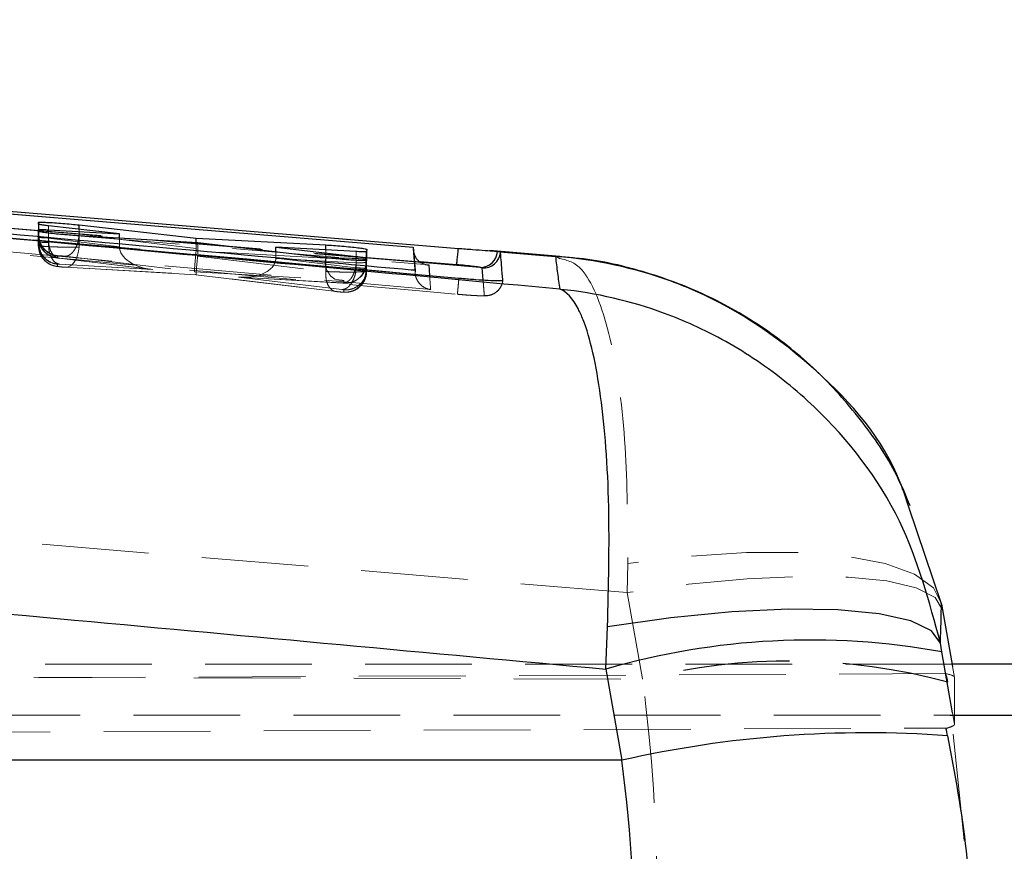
# Model space of a CAD drawing. Header units: millimetres. Extents: x 19 to 411, y 18 to 285.
# Tile 49 of 58: x 328 to 340, y 262 to 272. Entities that reach past the tile are written whole.
import ezdxf

# ---------------------------------------------------------------- set-up
doc = ezdxf.new("R2010")
doc.units = ezdxf.units.MM
doc.linetypes.add('HIDDEN', pattern=[1.905, 1.27, -0.635])
doc.layers.add('FORMATO', color=179, linetype='Continuous')
doc.styles.add('SLDTEXTSTYLE0', font='TXT', dxfattribs={"width": 0.75})
doc.dimstyles.new('SLDDIMSTYLE1', dxfattribs={"dimtxt": 3.5, "dimasz": 3.302, "dimexe": 0, "dimexo": 0.0625, "dimgap": 0.875, "dimtad": 1, "dimdec": 0, "dimrnd": 1e-09, "dimzin": 12, "dimdsep": 46, "dimtxsty": 'SLDTEXTSTYLE0', "dimsah": 1, "dimcen": 0.09, "dimadec": 0, "dimazin": 3, "dimtfac": 1, "dimtdec": 0, "dimtofl": 0, "dimtmove": 0, "dimatfit": 3, "dimfxl": 0, "dimfrac": 2, "dimtolj": 1, "dimtzin": 12, "dimarcsym": 0})

# ---------------------------------------------------------------- blocks, each defined once
blk = doc.blocks.new('_D_7')
at = {"layer": 'FORMATO'}
for p, q in [((279.174, 261.451), (279.174, 280.034)), ((411.468, 261.451), (411.468, 280.034)), ((411.468, 279.034), (279.174, 279.034))]:
    blk.add_line(p, q, dxfattribs=at)
for points in [[(279.174, 279.034), (282.476, 278.526), (282.476, 279.542)], [(411.468, 279.034), (408.166, 279.542), (408.166, 278.526)]]:
    blk.add_solid(points, dxfattribs=at)
at = {"layer": 'FORMATO', "insert": (344.021, 283.546), "char_height": 3.5, "attachment_point": 1, "style": 'SLDTEXTSTYLE0'}
blk.add_mtext('132', dxfattribs=at)

msp = doc.modelspace()

# ---------------------------------------------------------------- linework, layer by layer
at = {"color": 7, "linetype": 'Continuous', "lineweight": 25}
for p, q in [((304.544741, 271.393323), (333.124265, 269.020879)), ((314.026633, 270.410755), (333.669665, 268.654162)), ((328.665126, 269.294852), (328.66524, 269.31698)), ((328.66524, 269.31698), (328.669099, 269.31847)), ((328.66524, 269.294822), (328.66524, 269.31698)), ((328.669099, 269.293675), (328.669099, 269.31847)), ((329.629878, 269.180143), (328.787329, 269.275406)), ((329.150399, 269.285852), (330.54273, 269.129404)), ((328.664675, 269.20765), (328.664791, 269.229942)), ((328.664791, 269.229942), (328.670127, 269.231567)), ((328.786321, 269.228452), (329.629878, 269.180143)), ((330.561169, 269.073614), (329.148874, 269.15648)), ((329.629878, 269.128257), (329.629878, 269.180143)), ((330.54273, 269.129404), (332.084623, 269.047537)), ((330.54273, 269.074702), (330.54273, 269.129404)), ((332.084637, 268.896201), (330.561169, 269.073614)), ((331.489678, 269.021311), (332.447373, 268.910462)), ((332.446788, 268.969217), (331.489678, 269.021311)), ((331.489678, 268.965492), (331.489678, 269.021311)), ((333.124265, 269.020879), (333.147699, 268.745178)), ((332.571551, 268.969083), (332.5646, 268.966937)), ((332.571202, 268.889615), (332.571087, 268.863761)), ((332.571673, 268.996918), (332.571551, 268.969083)), ((334.871502, 268.911222), (334.031573, 268.980229)), ((334.128082, 268.969977), (334.154281, 268.964672)), ((334.164635, 268.959308), (334.154281, 268.964672)), ((334.154281, 268.964672), (334.817787, 268.90994)), ((332.571087, 268.863761), (332.562115, 268.861511)), ((333.147699, 268.745178), (333.147702, 268.727788)), ((333.669665, 268.654162), (333.698202, 268.651599)), ((339.411307, 264.779413), (339.021636, 265.927309)), ((339.411307, 264.779413), (339.42381, 264.709332)), ((339.42381, 264.709332), (339.544046, 264.034131)), ((335.41875, 264.001989), (335.43892, 264.503875)), ((339.417069, 264.207163), (339.399195, 264.309579)), ((335.41875, 264.001989), (335.608536, 262.917349)), ((351.102442, 264.060447), (339.53936, 264.060447)), ((339.511386, 263.454953), (351.130416, 263.454953)), ((335.608536, 262.917349), (310.665565, 262.917349))]:
    msp.add_line(p, q, dxfattribs=at)
at = {"color": 7, "linetype": 'HIDDEN', "lineweight": 18}
for p, q in [((333.226832, 268.838504), (320.941025, 269.853154)), ((333.206992, 268.848085), (320.941025, 269.853154)), ((328.665126, 269.142935), (328.665126, 269.294852)), ((328.66524, 269.168401), (328.66524, 269.294822)), ((328.669099, 269.170576), (328.669099, 269.293675)), ((328.787329, 269.128853), (328.787329, 269.275406)), ((328.664675, 269.20765), (328.664675, 269.041905)), ((328.664791, 269.067982), (328.664791, 269.207591)), ((328.66524, 269.168162), (328.665126, 269.142935)), ((328.665126, 269.14292), (328.665126, 269.142935)), ((328.669097, 269.170129), (328.66524, 269.168401)), ((328.66524, 269.168162), (328.66524, 269.168401)), ((328.669099, 269.170576), (328.669097, 269.170129)), ((328.670127, 269.070738), (328.670127, 269.206488)), ((328.786321, 269.078204), (328.786321, 269.188294)), ((328.787329, 269.128734), (328.787329, 269.128853)), ((328.787329, 269.128853), (329.629896, 269.027316)), ((329.075176, 269.161546), (333.310203, 268.811577)), ((329.148874, 269.021997), (329.148874, 269.15648)), ((329.150399, 269.172633), (329.150271, 269.172618)), ((329.150399, 269.172633), (329.150399, 269.234353)), ((330.54273, 269.005546), (329.150399, 269.172633)), ((329.629878, 269.030684), (329.629878, 269.128257)), ((328.664791, 269.067982), (328.664675, 269.041905)), ((328.670127, 269.070724), (328.670127, 269.070738)), ((328.786321, 269.078174), (328.786321, 269.078204)), ((330.54273, 269.005546), (330.54273, 269.074702)), ((330.561169, 268.941441), (330.561169, 269.073614)), ((333.124263, 269.005129), (333.124265, 269.019344)), ((333.124265, 269.019344), (333.124265, 269.020879)), ((328.89308, 268.89419), (328.893192, 268.91894)), ((328.893192, 268.91894), (328.89499, 268.919745)), ((328.907965, 268.890807), (330.003277, 268.758827)), ((330.025389, 268.756518), (328.915859, 268.890211)), ((328.980275, 268.913487), (330.521656, 268.728518)), ((332.084623, 268.892252), (330.541574, 268.97929)), ((330.560019, 268.915334), (332.084611, 268.731752)), ((331.489657, 268.888482), (332.446788, 268.833885)), ((331.489678, 268.891925), (331.489678, 268.965492)), ((332.447373, 268.777007), (331.489678, 268.891925)), ((332.084623, 268.892252), (332.084623, 268.988931)), ((332.084637, 268.731812), (332.084637, 268.896201)), ((332.446788, 268.833914), (332.446788, 268.969217)), ((332.5646, 268.841037), (332.5646, 268.966937)), ((332.571202, 268.762895), (332.571202, 268.889615)), ((332.571551, 268.844137), (332.571551, 268.969083)), ((332.571673, 268.872374), (332.571673, 268.996918)), ((332.571673, 268.872374), (332.571673, 268.996918)), ((328.89263, 268.793115), (328.892745, 268.819177)), ((328.892745, 268.819177), (328.893662, 268.819535)), ((328.893662, 268.819535), (328.914173, 268.819117)), ((328.914173, 268.819117), (330.025389, 268.756518)), ((328.987101, 268.782759), (328.979291, 268.783563)), ((330.540591, 268.694499), (328.979291, 268.783563)), ((328.987101, 268.782759), (330.540553, 268.694156)), ((332.446788, 268.833885), (332.446788, 268.833914)), ((332.447373, 268.777126), (332.447373, 268.864506)), ((332.447373, 268.777007), (332.447373, 268.777126)), ((332.562115, 268.732691), (332.562115, 268.861511)), ((332.571087, 268.736192), (332.571087, 268.863761)), ((332.571551, 268.844137), (332.571673, 268.872374)), ((330.521656, 268.728518), (332.212026, 268.633166)), ((330.540553, 268.694156), (332.203715, 268.493885)), ((332.21152, 268.493304), (330.540591, 268.694499)), ((332.277048, 268.595466), (331.044934, 268.66574)), ((331.044934, 268.66574), (332.276081, 268.517995)), ((331.067346, 268.664116), (332.285103, 268.594646)), ((332.084611, 268.731752), (332.084637, 268.731812)), ((332.562091, 268.732631), (332.562115, 268.732691)), ((332.571202, 268.762866), (332.571202, 268.762895)), ((333.669665, 268.653148), (333.669115, 268.653148)), ((333.669665, 268.653148), (333.669665, 268.654162)), ((332.284889, 268.595645), (332.277048, 268.595466)), ((332.29832, 268.594974), (332.277048, 268.595466)), ((332.299506, 268.595362), (332.29832, 268.594974)), ((332.299627, 268.62357), (332.299505, 268.595362)), ((332.299042, 268.487403), (332.297691, 268.487015)), ((332.299156, 268.514001), (332.299042, 268.487403)), ((335.671198, 264.91324), (302.181603, 267.678031)), ((335.678023, 265.257949), (335.671198, 264.91324)), ((335.854243, 263.885328), (335.671198, 264.91324)), ((339.53936, 264.060447), (301.2209, 264.060447)), ((301.93937, 263.990083), (335.854667, 263.882944)), ((339.544046, 264.034131), (339.567495, 263.90245)), ((339.465153, 263.948613), (294.614265, 263.743156)), ((339.487159, 263.845766), (339.486457, 263.849059)), ((339.567495, 263.90245), (339.567495, 263.347456)), ((339.683321, 261.964971), (339.487159, 263.845766)), ((301.2209, 263.454953), (339.511386, 263.454953)), ((339.567495, 263.347456), (339.544046, 263.481462)), ((285.627754, 263.0777), (339.464924, 263.300279))]:
    msp.add_line(p, q, dxfattribs=at)
at = {"color": 8, "linetype": 'Continuous', "lineweight": 25}
for p, q in [((329.150399, 269.234353), (329.150399, 269.285852)), ((328.664791, 269.207591), (328.664791, 269.229942)), ((328.670127, 269.206488), (328.670127, 269.231567)), ((328.786321, 269.188294), (328.786321, 269.228452)), ((332.084623, 268.988931), (332.084623, 269.047537)), ((332.447373, 268.864506), (332.447373, 268.910462)), ((333.640073, 268.812606), (333.206992, 268.848085)), ((333.92383, 268.780941), (333.226832, 268.838504)), ((333.310203, 268.811577), (333.320025, 268.685424)), ((333.956951, 268.632033), (333.946087, 268.774012)), ((339.544046, 263.481462), (339.417069, 264.207163))]:
    msp.add_line(p, q, dxfattribs=at)
at = {"color": 7, "linetype": 'Continuous', "lineweight": 25, "flags": 128}
for points in [[(320.964394, 270.056197), (321.337113, 270.025396), (322.954672, 269.891733), (329.42491, 269.357273), (333.662694, 269.007438)], [(339.399195, 264.309579), (339.292513, 264.458844), (339.046777, 264.577636), (338.67077, 264.661693), (338.177925, 264.707991), (337.585853, 264.71492), (336.915709, 264.682183), (336.191438, 264.611), (335.43892, 264.503875)]]:
    msp.add_lwpolyline(points, dxfattribs=at)
at = {"color": 7, "linetype": 'HIDDEN', "lineweight": 18, "flags": 128}
for points in [[(329.148874, 269.021997), (329.142787, 268.972152), (329.130948, 268.924737), (329.113837, 268.881717), (329.092152, 268.844807), (329.066774, 268.815541), (329.038732, 268.795082), (329.009172, 268.784279), (328.987101, 268.782759)], [(339.411307, 264.779413), (339.315231, 264.970431), (339.088786, 265.131557), (338.739535, 265.257382), (338.279147, 265.34372), (337.723003, 265.387678), (337.089683, 265.387797), (336.400347, 265.344077), (335.678023, 265.257949)], [(339.42381, 264.709332), (339.334611, 264.853427), (339.111831, 264.968553), (338.763082, 265.050748), (338.300283, 265.097225), (337.739247, 265.106374), (337.099146, 265.077913), (336.401855, 265.012795), (335.671198, 264.91324)]]:
    msp.add_lwpolyline(points, dxfattribs=at)
at = {"color": 7, "linetype": 'HIDDEN', "lineweight": 18}
for centre, radius, start, end in [((328.914533, 269.042011), 0.249858, 180.0243765, 264.9707163), ((328.914657, 269.06808), 0.249866, 180.0226083, 264.9690659), ((332.307972, 268.841214), 0.229106, 167.1280891, 245.2422488), ((332.321667, 268.844262), 0.249885, 264.9120221, 359.9712792), ((332.321188, 268.736319), 0.2499, 264.9157166, 359.9710028), ((337.601304, 256.952527), 7.149542, 74.7117787, 104.1440071), ((337.600157, 256.951145), 7.148186, 74.6934467, 104.1337546)]:
    msp.add_arc(centre, radius, start, end, dxfattribs=at)
at = {"color": 7, "linetype": 'Continuous', "lineweight": 25}
for centre, radius, start, end in [((333.928309, 268.980965), 0.200075, 268.7170759, 356.8516954), ((333.962367, 268.976342), 0.202984, 265.3998591, 355.1860669), ((333.924712, 268.653034), 0.267978, 354.8945773, 357.8446679), ((337.853988, 255.606523), 8.741523, 79.6994818, 106.1756399), ((338.527538, 250.058417), 13.18608, 85.8380862, 102.7895139)]:
    msp.add_arc(centre, radius, start, end, dxfattribs=at)
at = {"color": 7, "linetype": 'HIDDEN', "lineweight": 18}
for centre, major_axis, ratio, start_param, end_param in [((328.915237, 269.167739), (0.209655, -0.136432), 0.998123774, 3.717631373, 5.200132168), ((328.970421, 269.063055), (0.30563, -0.004931), 0.049772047, 2.95525417, 3.141905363), ((328.968708, 269.063188), (0.304028, -0.004789), 0.049808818, 2.214960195, 2.952809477), ((329.838664, 269.017081), (-0.035903, 0.248999), 0.826016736, 1.397975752, 1.411396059), ((330.047435, 269.005321), (0.41697, -0.036827), 0.596692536, 3.200954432, 4.712217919), ((330.333235, 269.002572), (0.008314, 0.25014), 0.836851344, 4.647016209, 4.752085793), ((330.543702, 268.977315), (0.021955, 0.249159), 0.009164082, 1.563683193, 3.088458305), ((330.562637, 268.943303), (0.022084, 0.249147), 0.000558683, 1.683319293, 3.194659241), ((331.066979, 268.914539), (0.422115, -0.03733), 0.589413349, 4.71228756, 6.328378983), ((331.278073, 268.889207), (0.008066, 0.250141), 0.845325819, 4.736766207, 4.750518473), ((332.266211, 268.849083), (0.305492, -0.004918), 0.049775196, 5.345615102, 6.06791862), ((332.26767, 268.848917), (0.303882, -0.004776), 0.049812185, 6.069659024, 6.283267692), ((332.268686, 268.740829), (0.302401, -0.004645), 0.049846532, 6.039731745, 6.283769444), ((324.858864, 262.001387), (11.044499, -1.653854), 0.989161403, 0.321366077, 0.321585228), ((324.613157, 260.510573), (1.267438, 15.193826), 0.746612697, 4.649342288, 4.997969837), ((336.522914, 257.842524), (-4.418615, 24.92289), 0.160399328, 4.927259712, 4.931376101), ((335.448032, 263.87866), (4.119462, 0.023851), 0.051238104, 6.282888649, 6.506258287), ((335.448032, 263.33572), (4.119463, 0.011766), 0.05132827, 6.162841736, 6.283038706)]:
    msp.add_ellipse(centre, major_axis=major_axis, ratio=ratio, start_param=start_param, end_param=end_param, dxfattribs=at)
at = {"color": 7, "linetype": 'Continuous', "lineweight": 25}
for centre, major_axis, ratio, start_param, end_param in [((335.448032, 263.33572), (4.119463, 0.011766), 0.05132827, 6.059418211, 6.162841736), ((336.466933, 257.512578), (-4.156665, 23.439215), 0.170537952, 4.92756021, 4.931543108), ((324.613157, 261.046399), (-1.229209, 15.198524), 0.730145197, 4.427537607, 4.776603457)]:
    msp.add_ellipse(centre, major_axis=major_axis, ratio=ratio, start_param=start_param, end_param=end_param, dxfattribs=at)
at = {"color": 7, "linetype": 'HIDDEN', "lineweight": 18}
for points, knots in [([(333.124265, 269.019344), (328.366508, 269.413325), (318.84031, 270.20217), (309.312889, 270.98194), (304.544548, 271.386895), (304.543963, 271.386945)], [0, 0, 0, 0, 0.4994086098, 0.9999385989, 1, 1, 1, 1]), ([(304.205624, 271.222466), (309.084375, 270.816807), (317.327363, 270.131418), (325.570699, 269.450876), (328.935079, 269.173124)], [0, 0, 0, 0, 0.591866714, 1, 1, 1, 1]), ([(333.669115, 268.653148), (331.02237, 268.89266), (322.370796, 269.675567), (313.717496, 270.439193), (307.711469, 270.969206)], [0, 0, 0, 0, 0.305926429, 1, 1, 1, 1]), ([(307.694441, 270.777428), (313.700361, 270.247435), (322.353395, 269.483847), (331.004711, 268.701073), (333.651299, 268.461609)], [0, 0, 0, 0, 0.69408256, 1, 1, 1, 1]), ([(333.33327, 268.517205), (329.075644, 268.897832), (320.573318, 269.657931), (312.069751, 270.404044), (307.824431, 270.776534)], [0, 0, 0, 0, 0.500760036, 1, 1, 1, 1]), ([(328.665126, 269.14292), (328.665126, 269.14292), (328.665125, 269.14292), (328.672072, 269.138844), (328.695452, 269.135981), (328.727075, 269.130059), (328.766132, 269.135258), (328.787313, 269.128739), (328.787329, 269.128734)], [0, 0, 0, 0, 0.000224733, 0.333370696, 0.437430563, 0.707180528, 0.999776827, 1, 1, 1, 1]), ([(328.89499, 268.919745), (328.892735, 268.919982), (328.88162, 268.921149), (328.843354, 268.928124), (328.782521, 268.953649), (328.719806, 269.010893), (328.677189, 269.085861), (328.671795, 269.14204), (328.669097, 269.170129)], [0, 0, 0, 0, 0.018688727, 0.09215833, 0.319322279, 0.546281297, 0.773141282, 1, 1, 1, 1]), ([(328.915859, 268.890211), (328.897359, 268.894246), (328.860358, 268.902317), (328.816965, 268.957212), (328.788837, 269.035146), (328.787831, 269.09754), (328.787329, 269.128734)], [0, 0, 0, 0, 0.250000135, 0.50000633, 0.750031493, 1, 1, 1, 1]), ([(328.980275, 268.913487), (328.990345, 268.914193), (329.010486, 268.915605), (329.0406, 268.930672), (329.069075, 268.954561), (329.094775, 268.987272), (329.116697, 269.027146), (329.133745, 269.072631), (329.145803, 269.121844), (329.148781, 269.155693), (329.150271, 269.172618)], [0, 0, 0, 0, 0.125003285, 0.250006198, 0.37499226, 0.500010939, 0.624990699, 0.750015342, 0.875000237, 1, 1, 1, 1]), ([(328.664675, 269.041905), (328.664675, 269.041905), (328.664674, 269.041905), (328.676414, 269.035773), (328.726589, 269.031521), (328.804489, 269.02652), (328.900401, 269.0231), (329.004908, 269.021263), (329.089063, 269.020778), (329.133689, 269.021997), (329.148858, 269.021997), (329.148874, 269.021997)], [0, 0, 0, 0, 0.0000892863, 0.1527887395, 0.3086220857, 0.4543773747, 0.6153401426, 0.7647691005, 0.9170910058, 0.9999117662, 1, 1, 1, 1]), ([(328.66494, 269.041577), (328.668017, 269.011318), (328.673456, 268.957829), (328.710374, 268.893408), (328.75107, 268.850174), (328.792281, 268.822303), (328.829043, 268.805964), (328.858729, 268.797528), (328.881632, 268.793202), (328.902818, 268.790259), (328.930397, 268.787185), (328.959188, 268.784639), (328.980201, 268.783143), (328.9897, 268.782618), (328.992825, 268.782446)], [0, 0, 0, 0, 0.1864324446, 0.3295641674, 0.4506038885, 0.5525168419, 0.6357965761, 0.7000705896, 0.7448512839, 0.7992302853, 0.8677448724, 0.9263169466, 0.9757564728, 1, 1, 1, 1]), ([(328.893662, 268.819535), (328.884814, 268.820694), (328.846504, 268.825713), (328.783545, 268.852301), (328.71989, 268.911078), (328.677879, 268.986346), (328.672711, 269.042596), (328.670127, 269.070724)], [0, 0, 0, 0, 0.073626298, 0.3187993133, 0.5458716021, 0.7729116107, 1, 1, 1, 1]), ([(328.89308, 268.89419), (328.885261, 268.895114), (328.846545, 268.899694), (328.781769, 268.924989), (328.718245, 268.984337), (328.683742, 269.033276), (328.679015, 269.061459), (328.678913, 269.062066)], [0, 0, 0, 0, 0.082429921, 0.408104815, 0.700831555, 0.993561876, 1, 1, 1, 1]), ([(328.681102, 269.062602), (328.68454, 269.051231), (328.696997, 269.010022), (328.740491, 268.959118), (328.796542, 268.920547), (328.840828, 268.903022), (328.871876, 268.896034), (328.890795, 268.892966), (328.901703, 268.891678), (328.907436, 268.891001)], [0, 0, 0, 0, 0.114132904, 0.413596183, 0.61773744, 0.768039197, 0.871303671, 0.932353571, 1, 1, 1, 1]), ([(328.914173, 268.819117), (328.895539, 268.825407), (328.858272, 268.837987), (328.814785, 268.899385), (328.786944, 268.982529), (328.786529, 269.046292), (328.786321, 269.078174)], [0, 0, 0, 0, 0.25000242, 0.500006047, 0.749991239, 1, 1, 1, 1]), ([(333.147702, 268.727788), (333.147701, 268.727803), (333.143714, 268.775643), (333.135972, 268.855989), (333.128263, 268.973131), (333.124264, 269.005124), (333.124263, 269.005129)], [0, 0, 0, 0, 0.00015583, 0.500280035, 0.999922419, 1, 1, 1, 1]), ([(328.915859, 268.890211), (328.912109, 268.89069), (328.904754, 268.89163), (328.898924, 268.89258), (328.894406, 268.893488), (328.893652, 268.893887), (328.89308, 268.89419)], [0, 0, 0, 0, 0.285630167, 0.560286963, 0.667038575, 1, 1, 1, 1]), ([(328.89499, 268.919745), (328.895889, 268.919778), (328.898848, 268.919884), (328.907751, 268.919644), (328.922922, 268.918807), (328.941543, 268.917388), (328.960976, 268.915622), (328.973862, 268.914284), (328.979555, 268.913576), (328.980275, 268.913487)], [0, 0, 0, 0, 0.077902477, 0.256399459, 0.432602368, 0.608904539, 0.801514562, 0.974892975, 1, 1, 1, 1]), ([(332.571673, 268.872374), (332.571673, 268.872374), (332.571674, 268.872374), (332.559987, 268.878459), (332.510536, 268.88264), (332.434138, 268.887617), (332.33996, 268.89101), (332.235164, 268.893002), (332.148759, 268.893572), (332.100768, 268.892252), (332.084639, 268.892252), (332.084623, 268.892252)], [0, 0, 0, 0, 0.000088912, 0.151779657, 0.304562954, 0.446801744, 0.606341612, 0.753023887, 0.908934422, 0.999908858, 1, 1, 1, 1]), ([(334.869322, 268.88583), (334.960261, 268.865268), (335.075512, 268.83921), (335.290843, 268.533317), (335.501309, 267.950992), (335.670794, 266.737705), (335.675691, 265.73537), (335.678023, 265.257949)], [0, 0, 0, 0, 0.184900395, 0.234331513, 0.50401971, 0.763759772, 1, 1, 1, 1]), ([(328.979291, 268.783563), (328.976549, 268.783728), (328.968642, 268.784202), (328.953486, 268.785358), (328.93488, 268.787062), (328.917606, 268.788869), (328.903814, 268.790656), (328.894472, 268.792146), (328.893244, 268.792792), (328.89263, 268.793115)], [0, 0, 0, 0, 0.0819192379, 0.2362728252, 0.386089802, 0.5443376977, 0.6937500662, 0.8468821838, 1, 1, 1, 1]), ([(332.447373, 268.777007), (332.445829, 268.760087), (332.44274, 268.726245), (332.430532, 268.677041), (332.413309, 268.631577), (332.391241, 268.591704), (332.365363, 268.559029), (332.336736, 268.535132), (332.306456, 268.520081), (332.286206, 268.51869), (332.276081, 268.517995)], [0, 0, 0, 0, 0.1249992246, 0.2500168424, 0.3750056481, 0.5000089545, 0.624999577, 0.7500024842, 0.8750021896, 1, 1, 1, 1]), ([(332.446788, 268.833885), (332.445164, 268.817126), (332.441916, 268.783608), (332.429632, 268.73591), (332.41248, 268.692571), (332.390598, 268.655449), (332.365036, 268.625887), (332.33679, 268.605583), (332.30957, 268.594725), (332.292245, 268.595371), (332.284889, 268.595645)], [0, 0, 0, 0, 0.129218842, 0.258451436, 0.387706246, 0.516939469, 0.646187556, 0.775414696, 0.904654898, 1, 1, 1, 1]), ([(332.5646, 268.841037), (332.563478, 268.82381), (332.561235, 268.789352), (332.544813, 268.740021), (332.519563, 268.695108), (332.485617, 268.656566), (332.444698, 268.625934), (332.398476, 268.604815), (332.348873, 268.59314), (332.315171, 268.594363), (332.29832, 268.594974)], [0, 0, 0, 0, 0.1250066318, 0.2500375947, 0.3750336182, 0.5000181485, 0.6250301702, 0.7500207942, 0.8750092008, 1, 1, 1, 1]), ([(332.571202, 268.762895), (332.571202, 268.762895), (332.570766, 268.762895), (332.563157, 268.767586), (332.528265, 268.771702), (332.485089, 268.774288), (332.452596, 268.777126), (332.447389, 268.777126), (332.447373, 268.777126)], [0, 0, 0, 0, 0.000210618, 0.296153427, 0.563702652, 0.92985721, 0.999786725, 1, 1, 1, 1]), ([(332.084611, 268.731752), (332.084774, 268.703917), (332.085101, 268.648241), (332.106846, 268.575536), (332.142358, 268.520759), (332.180305, 268.496525), (332.20462, 268.494016), (332.21152, 268.493304)], [0, 0, 0, 0, 0.223150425, 0.446353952, 0.669524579, 0.906215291, 1, 1, 1, 1]), ([(332.084637, 268.731812), (332.084653, 268.731812), (332.10067, 268.731812), (332.146651, 268.728161), (332.233701, 268.726469), (332.338297, 268.724876), (332.43276, 268.725463), (332.508435, 268.727593), (332.547201, 268.730304), (332.559386, 268.732208), (332.562091, 268.732631)], [0, 0, 0, 0, 0.000097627, 0.098768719, 0.271357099, 0.445211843, 0.617381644, 0.778906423, 0.950923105, 1, 1, 1, 1]), ([(332.562091, 268.732631), (332.559203, 268.70456), (332.553428, 268.64842), (332.51109, 268.574172), (332.44916, 268.518074), (332.379289, 268.489651), (332.327276, 268.484687), (332.302759, 268.486616), (332.297691, 268.487015)], [0, 0, 0, 0, 0.203844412, 0.407675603, 0.611507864, 0.815345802, 0.961832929, 1, 1, 1, 1]), ([(332.571202, 268.762866), (332.568438, 268.73478), (332.56291, 268.678608), (332.519811, 268.60386), (332.456367, 268.546961), (332.385687, 268.518171), (332.33178, 268.511954), (332.306058, 268.513568), (332.299156, 268.514001)], [0, 0, 0, 0, 0.2032166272, 0.4064372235, 0.6096615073, 0.812885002, 0.9497886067, 1, 1, 1, 1]), ([(332.490796, 268.555486), (332.508047, 268.573543), (332.545991, 268.613258), (332.568116, 268.679855), (332.570397, 268.722323), (332.571085, 268.735135)], [0, 0, 0, 0, 0.367956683, 0.809328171, 1, 1, 1, 1]), ([(333.33327, 268.517205), (333.332596, 268.517298), (333.320447, 268.51898), (333.281063, 268.527939), (333.22485, 268.558457), (333.178087, 268.614142), (333.152536, 268.670784), (333.149317, 268.708747), (333.147702, 268.727788)], [0, 0, 0, 0, 0.00778434, 0.140291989, 0.459156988, 0.690959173, 0.844993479, 1, 1, 1, 1]), ([(333.320025, 268.685424), (333.320603, 268.678004), (333.325049, 268.620867), (333.329445, 268.565437), (333.33327, 268.517205)], [0, 0, 0, 0, 0.129871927, 1, 1, 1, 1]), ([(333.651299, 268.461609), (333.651425, 268.462554), (333.651651, 268.464249), (333.653891, 268.487694), (333.657527, 268.526698), (333.662938, 268.585406), (333.667056, 268.630568), (333.669115, 268.653148)], [0, 0, 0, 0, 0.196316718, 0.352154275, 0.568124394, 0.784063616, 1, 1, 1, 1]), ([(333.698202, 268.651599), (333.688581, 268.651231), (333.678939, 268.650863), (333.669686, 268.653143), (333.669665, 268.653148)], [0, 0, 0, 0, 0.997819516, 1, 1, 1, 1]), ([(332.212026, 268.633166), (332.215041, 268.632983), (332.223366, 268.632479), (332.239178, 268.631257), (332.258018, 268.629543), (332.27517, 268.627713), (332.288705, 268.625987), (332.297817, 268.624506), (332.299024, 268.623882), (332.299627, 268.62357)], [0, 0, 0, 0, 0.08991297, 0.248348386, 0.399010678, 0.557212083, 0.703548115, 0.851750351, 1, 1, 1, 1]), ([(332.340067, 268.486628), (332.345123, 268.487129), (332.368139, 268.489412), (332.418078, 268.503259), (332.467251, 268.525899), (332.487824, 268.551752), (332.490796, 268.555486)], [0, 0, 0, 0, 0.091733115, 0.4176075, 0.915867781, 1, 1, 1, 1]), ([(333.660703, 268.460745), (333.678246, 268.459148), (333.736448, 268.453853), (333.831653, 268.446774), (333.935545, 268.442375), (333.978014, 268.439852), (334.035296, 268.44861), (334.076498, 268.462179), (334.122503, 268.490781), (334.161132, 268.534268), (334.183653, 268.583124), (334.190534, 268.614653), (334.191615, 268.629023), (334.191627, 268.629187)], [0, 0, 0, 0, 0.0704041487, 0.2335781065, 0.404421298, 0.6041917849, 0.6529477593, 0.7116332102, 0.7846083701, 0.8713667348, 0.9419762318, 0.999338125, 1, 1, 1, 1]), ([(333.971244, 268.446231), (333.970791, 268.452075), (333.968521, 268.481298), (333.963781, 268.542493), (333.959447, 268.599319), (333.956951, 268.632033)], [0, 0, 0, 0, 0.09590154, 0.479505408, 1, 1, 1, 1]), ([(333.971244, 268.446231), (333.985313, 268.445811), (334.013449, 268.444972), (334.054838, 268.454754), (334.093368, 268.472227), (334.127444, 268.497432), (334.155621, 268.529076), (334.176545, 268.565849), (334.18787, 268.600044), (334.190649, 268.621547), (334.191631, 268.629143)], [0, 0, 0, 0, 0.132519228, 0.265033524, 0.397541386, 0.530059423, 0.662591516, 0.795127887, 0.927631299, 1, 1, 1, 1]), ([(332.204521, 268.49381), (332.208225, 268.49337), (332.219323, 268.492053), (332.232736, 268.490809), (332.241671, 268.489981)], [0, 0, 0, 0, 0.3338140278, 1, 1, 1, 1]), ([(332.297691, 268.487015), (332.297254, 268.486988), (332.294982, 268.486845), (332.287975, 268.486962), (332.274078, 268.487646), (332.256947, 268.488839), (332.23815, 268.490461), (332.222506, 268.49203), (332.214427, 268.492967), (332.21152, 268.493304)], [0, 0, 0, 0, 0.042293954, 0.219862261, 0.384622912, 0.557937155, 0.73131389, 0.903317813, 1, 1, 1, 1]), ([(332.241671, 268.489981), (332.24261, 268.489885), (332.25355, 268.488777), (332.2762, 268.487231), (332.30399, 268.485471), (332.323423, 268.485995), (332.333649, 268.48627)], [0, 0, 0, 0, 0.027808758, 0.323891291, 0.64422053, 1, 1, 1, 1]), ([(332.276081, 268.517995), (332.276907, 268.517895), (332.282865, 268.517178), (332.290895, 268.516032), (332.297675, 268.514788), (332.298653, 268.514269), (332.299156, 268.514001)], [0, 0, 0, 0, 0.059955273, 0.432327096, 0.707611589, 1, 1, 1, 1]), ([(333.651299, 268.461609), (333.674937, 268.459526), (333.734339, 268.454293), (333.824126, 268.447766), (333.905311, 268.443471), (333.960572, 268.442557), (333.967692, 268.445009), (333.971242, 268.446231)], [0, 0, 0, 0, 0.141847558, 0.356455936, 0.570480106, 0.78587404, 1, 1, 1, 1])]:
    msp.add_open_spline(points, degree=3, knots=knots, dxfattribs=at)
at = {"color": 7, "linetype": 'Continuous', "lineweight": 25}
for points, knots in [([(333.147699, 268.745178), (333.132013, 268.746584), (332.577154, 268.796306), (329.865575, 269.038969), (321.489521, 269.784345), (313.651787, 270.471747), (307.971107, 270.969966)], [0, 0, 0, 0, 0.001869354, 0.066123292, 0.323139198, 1, 1, 1, 1]), ([(334.869044, 268.521526), (333.097415, 268.685756), (325.180581, 269.419647), (317.26062, 270.12531), (311.112987, 270.67306)], [0, 0, 0, 0, 0.2237799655, 1, 1, 1, 1]), ([(328.787329, 269.275406), (328.768831, 269.277575), (328.724429, 269.282782), (328.676385, 269.289998), (328.668889, 269.29323), (328.665126, 269.294852)], [0, 0, 0, 0, 0.262317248, 0.629668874, 1, 1, 1, 1]), ([(328.669099, 269.31847), (328.67831, 269.318966), (328.69673, 269.319958), (328.764367, 269.317435), (328.852949, 269.312178), (328.955054, 269.304543), (329.060474, 269.295366), (329.120329, 269.289033), (329.150399, 269.285852)], [0, 0, 0, 0, 0.166485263, 0.33296212, 0.499553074, 0.66604885, 0.832229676, 1, 1, 1, 1]), ([(329.148874, 269.15648), (329.119106, 269.158424), (329.05957, 269.162312), (328.954871, 269.171036), (328.852835, 269.180739), (328.763741, 269.190525), (328.698507, 269.199178), (328.668294, 269.204808), (328.665593, 269.206929), (328.664675, 269.20765)], [0, 0, 0, 0, 0.1540088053, 0.3080185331, 0.4607960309, 0.6166648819, 0.7688486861, 0.9214539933, 1, 1, 1, 1]), ([(328.670127, 269.231567), (328.679854, 269.231938), (328.699307, 269.232679), (328.749413, 269.230575), (328.78121, 269.228746), (328.786321, 269.228452)], [0, 0, 0, 0, 0.4563229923, 0.9126062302, 1, 1, 1, 1]), ([(332.084623, 269.047537), (332.114226, 269.045834), (332.17343, 269.042427), (332.27808, 269.034291), (332.38049, 269.024947), (332.470393, 269.015235), (332.53657, 269.006313), (332.567822, 269.000225), (332.570679, 268.997772), (332.571673, 268.996918)], [0, 0, 0, 0, 0.153315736, 0.30661625, 0.459078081, 0.614736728, 0.766705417, 0.918762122, 1, 1, 1, 1]), ([(333.124263, 269.005129), (333.12587, 268.986245), (333.129073, 268.948583), (333.154681, 268.894365), (333.200909, 268.84355), (333.25703, 268.81779), (333.296546, 268.812147), (333.309517, 268.811606), (333.310203, 268.811577)], [0, 0, 0, 0, 0.1571938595, 0.3135093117, 0.5425137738, 0.8512067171, 0.9921322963, 1, 1, 1, 1]), ([(333.640073, 268.812606), (333.64132, 268.816786), (333.643815, 268.825147), (333.65013, 268.875269), (333.656754, 268.939601), (333.660803, 268.986775), (333.662578, 269.007453)], [0, 0, 0, 0, 0.2645226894, 0.5290355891, 0.7935555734, 1, 1, 1, 1]), ([(333.662694, 269.007438), (333.719498, 269.002952), (333.834623, 268.993858), (333.986404, 268.983505), (334.082238, 268.976071), (334.117187, 268.971425), (334.128082, 268.969977)], [0, 0, 0, 0, 0.28420276, 0.575997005, 0.867821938, 1, 1, 1, 1]), ([(332.562115, 268.861511), (332.55024, 268.8612), (332.526491, 268.860576), (332.452535, 268.863911), (332.359801, 268.870022), (332.25618, 268.878534), (332.159854, 268.887716), (332.107626, 268.893608), (332.084637, 268.896201)], [0, 0, 0, 0, 0.17280647, 0.345607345, 0.518525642, 0.691444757, 0.864183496, 1, 1, 1, 1]), ([(332.5646, 268.966937), (332.553965, 268.966449), (332.532695, 268.965474), (332.48183, 268.96738), (332.450736, 268.96901), (332.446788, 268.969217)], [0, 0, 0, 0, 0.466129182, 0.932220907, 1, 1, 1, 1]), ([(332.447373, 268.910462), (332.466059, 268.908181), (332.510806, 268.90272), (332.559539, 268.894993), (332.567294, 268.891417), (332.571202, 268.889615)], [0, 0, 0, 0, 0.262352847, 0.628289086, 1, 1, 1, 1]), ([(334.191631, 268.629143), (334.19114, 268.635036), (334.188688, 268.664503), (334.179698, 268.773151), (334.171183, 268.878381), (334.164635, 268.959308)], [0, 0, 0, 0, 0.054586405, 0.272931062, 1, 1, 1, 1]), ([(334.817787, 268.90994), (334.825534, 268.84411), (334.840961, 268.713035), (334.859711, 268.585172), (334.869044, 268.521526)], [0, 0, 0, 0, 0.502232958, 1, 1, 1, 1]), ([(339.038915, 265.943819), (338.988313, 266.065268), (338.83572, 266.431503), (338.459536, 266.979752), (337.931077, 267.572257), (337.308482, 268.071257), (336.61268, 268.469887), (335.854413, 268.750973), (335.263316, 268.879985), (334.931154, 268.90262), (334.870527, 268.906751)], [0, 0, 0, 0, 0.072777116, 0.219462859, 0.36633414, 0.513904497, 0.662699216, 0.813073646, 0.965881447, 1, 1, 1, 1]), ([(333.92383, 268.780941), (333.917796, 268.782034), (333.897223, 268.785761), (333.840497, 268.793296), (333.747472, 268.803365), (333.675844, 268.809528), (333.640073, 268.812606)], [0, 0, 0, 0, 0.121277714, 0.413490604, 0.707090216, 1, 1, 1, 1]), ([(333.946087, 268.774012), (333.943068, 268.775789), (333.939607, 268.777827), (333.925611, 268.780589), (333.92383, 268.780941)], [0, 0, 0, 0, 0.8727209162, 1, 1, 1, 1]), ([(333.698202, 268.651599), (333.756511, 268.646664), (333.873124, 268.636796), (334.024462, 268.627219), (334.135188, 268.623122), (334.185895, 268.624631), (334.190201, 268.628018), (334.191631, 268.629143)], [0, 0, 0, 0, 0.222625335, 0.445233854, 0.667638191, 0.889676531, 1, 1, 1, 1]), ([(335.43892, 264.503875), (335.450022, 264.993713), (335.473467, 266.028208), (335.388332, 267.102366), (335.268144, 267.785423), (335.173279, 268.10556), (335.045931, 268.390244), (334.949418, 268.495062), (334.869942, 268.521231), (334.869044, 268.521526)], [0, 0, 0, 0, 0.2294853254, 0.484653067, 0.6166795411, 0.7487169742, 0.8049550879, 0.9977962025, 1, 1, 1, 1]), ([(339.399195, 264.309579), (339.265916, 264.806545), (338.984431, 265.856133), (338.12284, 266.968457), (337.23167, 267.689295), (336.6136, 268.035094), (335.840335, 268.351479), (335.297526, 268.477712), (334.87383, 268.521037), (334.869044, 268.521526)], [0, 0, 0, 0, 0.2294721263, 0.48464312, 0.6166432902, 0.7486551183, 0.8049519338, 0.9977966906, 1, 1, 1, 1]), ([(310.665565, 266.242334), (316.808916, 265.69553), (325.061113, 264.961023), (333.310597, 264.197187), (335.41875, 264.001989)], [0, 0, 0, 0, 0.744450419, 1, 1, 1, 1]), ([(339.399195, 264.309579), (339.401466, 264.386604), (339.406, 264.540397), (339.40954, 264.699829), (339.411307, 264.779413)], [0, 0, 0, 0, 0.50083111, 1, 1, 1, 1]), ([(339.484521, 263.209724), (339.569606, 262.754165), (339.740752, 261.837818), (339.764737, 260.905984), (339.776798, 260.437408)], [0, 0, 0, 0, 0.497146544, 1, 1, 1, 1])]:
    msp.add_open_spline(points, degree=3, knots=knots, dxfattribs=at)
at = {"color": 8, "linetype": 'Continuous', "lineweight": 25}
for points, knots in [([(334.817787, 268.90994), (334.81893, 268.91008), (334.837099, 268.912308), (334.853734, 268.898639), (334.869322, 268.88583)], [0, 0, 0, 0, 0.062937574, 1, 1, 1, 1]), ([(339.021636, 265.927309), (338.990426, 266.026303), (338.790956, 266.65898), (337.941829, 267.624055), (336.921578, 268.328313), (335.860962, 268.752352), (335.290747, 268.875956), (334.822593, 268.909595), (334.817787, 268.90994)], [0, 0, 0, 0, 0.056816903, 0.363119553, 0.68114201, 0.739448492, 0.997325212, 1, 1, 1, 1])]:
    msp.add_open_spline(points, degree=3, knots=knots, dxfattribs=at)

# ---------------------------------------------------------------- dimensions: what is measured, and where the dimension line sits
at = {"layer": 'FORMATO'}
dim = msp.add_linear_dim(base=(279.173849, 279.033932), p1=(411.467957, 260.450948), p2=(279.173849, 260.450948), angle=0, dimstyle='SLDDIMSTYLE1', dxfattribs=at)
dim.commit()
dim.dimension.update_dxf_attribs({"geometry": '_D_7', "text_midpoint": (347.899956, 279.033932), "dimtype": 160})

doc.saveas('drawing.dxf')
